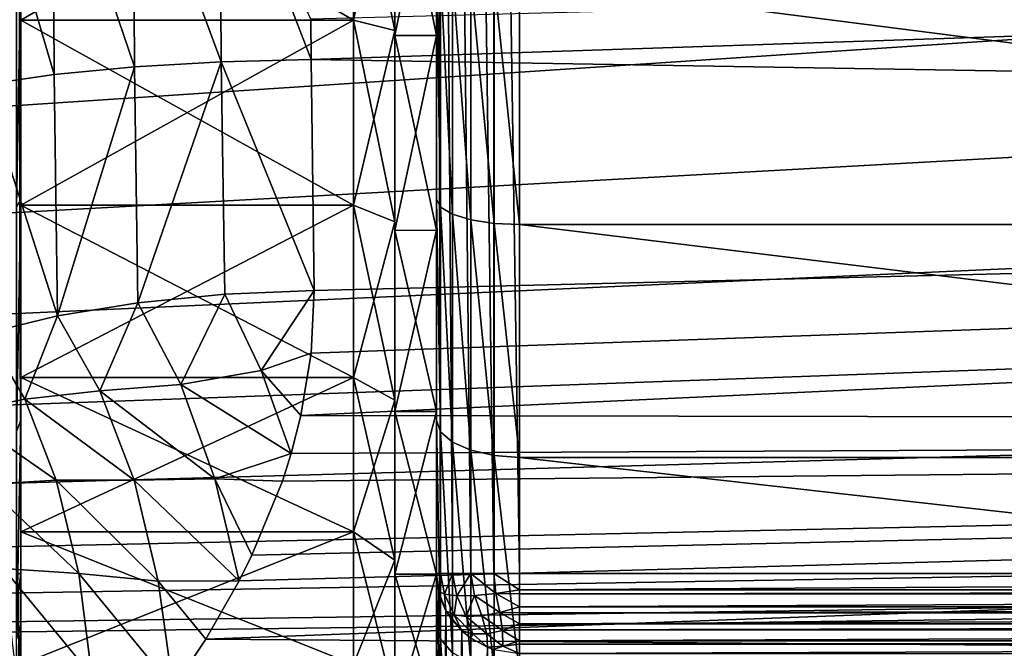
# Model space of a CAD drawing. Header units: millimetres. Extents: x -182 to 217, y -96 to 236.
# Tile 210 of 256: x -51.51 to -39.67, y -11.05 to -3.49. Entities that reach past the tile are written whole.
import ezdxf

# ---------------------------------------------------------------- set-up
doc = ezdxf.new("R2010")
doc.units = ezdxf.units.MM
doc.header["$LTSCALE"] = 52.148148
for name, color, linetype in [('130', 7, 'CONTINUOUS'), ('131', 7, 'CONTINUOUS'), ('132', 7, 'CONTINUOUS'), ('133', 7, 'CONTINUOUS'), ('144', 7, 'CONTINUOUS'), ('145', 7, 'CONTINUOUS'), ('146', 7, 'CONTINUOUS'), ('17', 7, 'CONTINUOUS'), ('2', 7, 'CONTINUOUS'), ('223', 7, 'CONTINUOUS'), ('224', 7, 'CONTINUOUS'), ('231', 7, 'CONTINUOUS'), ('238', 7, 'CONTINUOUS'), ('239', 7, 'CONTINUOUS'), ('283', 7, 'CONTINUOUS'), ('4', 7, 'CONTINUOUS'), ('43', 7, 'CONTINUOUS'), ('53', 7, 'CONTINUOUS'), ('594', 7, 'CONTINUOUS'), ('600', 7, 'CONTINUOUS'), ('606', 7, 'CONTINUOUS'), ('608', 7, 'CONTINUOUS'), ('86', 7, 'CONTINUOUS'), ('87', 7, 'CONTINUOUS')]:
    doc.layers.add(name, color=color, linetype=linetype)

msp = doc.modelspace()

# ---------------------------------------------------------------- linework, layer by layer
at = {"layer": '130', "color": 7, "linetype": 'CONTINUOUS', "true_color": 0xaaaaaa}
for points in [[(-46.5, -5.652, 17.615), (-46.5, -2.86, 18.278), (-46.451, -5.746, 17.91), (-46.5, -5.652, 17.615)], [(-46.451, -5.746, 17.91), (-46.5, -2.86, 18.278), (-46.451, -2.908, 18.583), (-46.451, -5.746, 17.91)], [(-46.451, -5.746, 17.91), (-46.451, -2.908, 18.583), (-46.309, -5.831, 18.176), (-46.451, -5.746, 17.91)], [(-46.309, -5.831, 18.176), (-46.451, -2.908, 18.583), (-46.309, -2.951, 18.859), (-46.309, -5.831, 18.176)], [(-46.309, -5.831, 18.176), (-46.309, -2.951, 18.859), (-46.087, -5.899, 18.386), (-46.309, -5.831, 18.176)], [(-46.087, -5.899, 18.386), (-46.309, -2.951, 18.859), (-46.087, -2.985, 19.077), (-46.087, -5.899, 18.386)], [(-46.087, -5.899, 18.386), (-46.087, -2.985, 19.077), (-45.808, -5.942, 18.522), (-46.087, -5.899, 18.386)], [(-45.808, -5.942, 18.522), (-46.087, -2.985, 19.077), (-45.808, -3.007, 19.217), (-45.808, -5.942, 18.522)], [(-45.808, -5.942, 18.522), (-45.808, -3.007, 19.217), (-45.5, -5.957, 18.568), (-45.808, -5.942, 18.522)], [(-45.5, -5.957, 18.568), (-45.808, -3.007, 19.217), (-45.5, -3.015, 19.266), (-45.5, -5.957, 18.568)], [(-46.5, -8.308, 16.53), (-46.5, -5.652, 17.615), (-46.451, -8.446, 16.806), (-46.5, -8.308, 16.53)], [(-46.451, -8.446, 16.806), (-46.5, -5.652, 17.615), (-46.451, -5.746, 17.91), (-46.451, -8.446, 16.806)], [(-46.451, -8.446, 16.806), (-46.451, -5.746, 17.91), (-46.309, -8.571, 17.056), (-46.451, -8.446, 16.806)], [(-46.309, -8.571, 17.056), (-46.451, -5.746, 17.91), (-46.309, -5.831, 18.176), (-46.309, -8.571, 17.056)], [(-46.309, -8.571, 17.056), (-46.309, -5.831, 18.176), (-46.087, -8.67, 17.253), (-46.309, -8.571, 17.056)], [(-46.087, -8.67, 17.253), (-46.309, -5.831, 18.176), (-46.087, -5.899, 18.386), (-46.087, -8.67, 17.253)], [(-46.087, -8.67, 17.253), (-46.087, -5.899, 18.386), (-45.808, -8.734, 17.38), (-46.087, -8.67, 17.253)], [(-45.808, -8.734, 17.38), (-46.087, -5.899, 18.386), (-45.808, -5.942, 18.522), (-45.808, -8.734, 17.38)], [(-45.808, -8.734, 17.38), (-45.808, -5.942, 18.522), (-45.5, -8.756, 17.424), (-45.808, -8.734, 17.38)], [(-45.5, -8.756, 17.424), (-45.808, -5.942, 18.522), (-45.5, -5.957, 18.568), (-45.5, -8.756, 17.424)], [(-46.5, -10.763, 15.047), (-46.5, -8.308, 16.53), (-46.451, -10.942, 15.299), (-46.5, -10.763, 15.047)], [(-46.451, -10.942, 15.299), (-46.5, -8.308, 16.53), (-46.451, -8.446, 16.806), (-46.451, -10.942, 15.299)], [(-46.451, -10.942, 15.299), (-46.451, -8.446, 16.806), (-46.309, -11.105, 15.525), (-46.451, -10.942, 15.299)], [(-46.309, -11.105, 15.525), (-46.451, -8.446, 16.806), (-46.309, -8.571, 17.056), (-46.309, -11.105, 15.525)], [(-46.309, -11.105, 15.525), (-46.309, -8.571, 17.056), (-46.087, -11.233, 15.706), (-46.309, -11.105, 15.525)], [(-46.087, -11.233, 15.706), (-46.309, -8.571, 17.056), (-46.087, -8.67, 17.253), (-46.087, -11.233, 15.706)], [(-46.087, -11.233, 15.706), (-46.087, -8.67, 17.253), (-45.808, -11.316, 15.821), (-46.087, -11.233, 15.706)], [(-45.808, -11.316, 15.821), (-46.087, -8.67, 17.253), (-45.808, -8.734, 17.38), (-45.808, -11.316, 15.821)], [(-45.808, -11.316, 15.821), (-45.808, -8.734, 17.38), (-45.5, -11.344, 15.861), (-45.808, -11.316, 15.821)], [(-45.5, -11.344, 15.861), (-45.808, -8.734, 17.38), (-45.5, -8.756, 17.424), (-45.5, -11.344, 15.861)], [(-46.5, -12.96, 13.201), (-46.5, -10.763, 15.047), (-46.451, -13.176, 13.423), (-46.5, -12.96, 13.201)], [(-46.451, -13.176, 13.423), (-46.5, -10.763, 15.047), (-46.451, -10.942, 15.299), (-46.451, -13.176, 13.423)], [(-46.451, -13.176, 13.423), (-46.451, -10.942, 15.299), (-46.309, -13.371, 13.622), (-46.451, -13.176, 13.423)], [(-46.309, -13.371, 13.622), (-46.451, -10.942, 15.299), (-46.309, -11.105, 15.525), (-46.309, -13.371, 13.622)]]:
    msp.add_3dface(points, dxfattribs=at)
at = {"layer": '131', "color": 7, "linetype": 'CONTINUOUS', "true_color": 0xaaaaaa}
for points in [[(-46.5, -10.153, -30.5), (-46.5, -17.718, -5.323), (-46.451, -18.014, -5.412), (-46.5, -10.153, -30.5)], [(-46.5, -10.153, -30.5), (-46.451, -18.014, -5.412), (-46.475, -10.365, -30.564), (-46.5, -10.153, -30.5)], [(-46.475, -10.365, -30.564), (-46.451, -18.014, -5.412), (-46.451, -10.449, -30.589), (-46.475, -10.365, -30.564)], [(-46.451, -10.449, -30.589), (-46.451, -18.014, -5.412), (-46.386, -10.598, -30.634), (-46.451, -10.449, -30.589)], [(-46.451, -18.014, -5.412), (-46.309, -18.281, -5.492), (-46.386, -10.598, -30.634), (-46.451, -18.014, -5.412)], [(-46.386, -10.598, -30.634), (-46.309, -18.281, -5.492), (-46.309, -10.716, -30.669), (-46.386, -10.598, -30.634)], [(-46.309, -10.716, -30.669), (-46.309, -18.281, -5.492), (-46.197, -10.84, -30.706), (-46.309, -10.716, -30.669)], [(-46.309, -18.281, -5.492), (-46.087, -18.493, -5.556), (-46.197, -10.84, -30.706), (-46.309, -18.281, -5.492)], [(-46.197, -10.84, -30.706), (-46.087, -18.493, -5.556), (-46.088, -10.928, -30.733), (-46.197, -10.84, -30.706)], [(-46.088, -10.928, -30.733), (-46.087, -18.493, -5.556), (-45.886, -11.037, -30.765), (-46.088, -10.928, -30.733)], [(-46.087, -18.493, -5.556), (-45.808, -18.629, -5.597), (-45.886, -11.037, -30.765), (-46.087, -18.493, -5.556)], [(-45.886, -11.037, -30.765), (-45.808, -18.629, -5.597), (-45.809, -11.064, -30.774), (-45.886, -11.037, -30.765)]]:
    msp.add_3dface(points, dxfattribs=at)
at = {"layer": '132', "color": 7, "linetype": 'CONTINUOUS', "true_color": 0xaaaaaa}
for points in [[(-46.451, -10.153, -30.809), (-46.5, -10.153, -30.5), (-46.475, -10.365, -30.564), (-46.451, -10.153, -30.809)], [(-46.451, -10.153, -30.809), (-46.475, -10.365, -30.564), (-46.404, -10.4, -30.85), (-46.451, -10.153, -30.809)], [(-46.309, -10.153, -31.088), (-46.451, -10.153, -30.809), (-46.404, -10.4, -30.85), (-46.309, -10.153, -31.088)], [(-46.256, -10.42, -31.098), (-46.309, -10.153, -31.088), (-46.404, -10.4, -30.85), (-46.256, -10.42, -31.098)], [(-46.088, -10.153, -31.309), (-46.309, -10.153, -31.088), (-46.256, -10.42, -31.098), (-46.088, -10.153, -31.309)], [(-46.044, -10.417, -31.297), (-46.088, -10.153, -31.309), (-46.256, -10.42, -31.098), (-46.044, -10.417, -31.297)], [(-45.809, -10.153, -31.451), (-46.088, -10.153, -31.309), (-45.786, -10.392, -31.428), (-45.809, -10.153, -31.451)], [(-45.786, -10.392, -31.428), (-46.088, -10.153, -31.309), (-46.044, -10.417, -31.297), (-45.786, -10.392, -31.428)], [(-45.5, -10.153, -31.5), (-45.809, -10.153, -31.451), (-45.5, -10.348, -31.481), (-45.5, -10.153, -31.5)], [(-45.5, -10.348, -31.481), (-45.809, -10.153, -31.451), (-45.786, -10.392, -31.428), (-45.5, -10.348, -31.481)], [(-46.475, -10.365, -30.564), (-46.451, -10.449, -30.589), (-46.386, -10.598, -30.634), (-46.475, -10.365, -30.564)], [(-46.475, -10.365, -30.564), (-46.386, -10.598, -30.634), (-46.404, -10.4, -30.85), (-46.475, -10.365, -30.564)], [(-46.404, -10.4, -30.85), (-46.386, -10.598, -30.634), (-46.289, -10.647, -30.865), (-46.404, -10.4, -30.85)], [(-46.256, -10.42, -31.098), (-46.404, -10.4, -30.85), (-46.289, -10.647, -30.865), (-46.256, -10.42, -31.098)], [(-46.044, -10.417, -31.297), (-46.256, -10.42, -31.098), (-46.142, -10.67, -31.067), (-46.044, -10.417, -31.297)], [(-45.954, -10.661, -31.233), (-46.044, -10.417, -31.297), (-46.142, -10.67, -31.067), (-45.954, -10.661, -31.233)], [(-45.786, -10.392, -31.428), (-46.044, -10.417, -31.297), (-45.737, -10.619, -31.352), (-45.786, -10.392, -31.428)], [(-45.737, -10.619, -31.352), (-46.044, -10.417, -31.297), (-45.954, -10.661, -31.233), (-45.737, -10.619, -31.352)], [(-45.5, -10.348, -31.481), (-45.786, -10.392, -31.428), (-45.5, -10.397, -31.47), (-45.5, -10.348, -31.481)], [(-45.5, -10.397, -31.47), (-45.786, -10.392, -31.428), (-45.5, -10.55, -31.418), (-45.5, -10.397, -31.47)], [(-45.5, -10.55, -31.418), (-45.786, -10.392, -31.428), (-45.737, -10.619, -31.352), (-45.5, -10.55, -31.418)], [(-46.142, -10.67, -31.067), (-46.256, -10.42, -31.098), (-46.289, -10.647, -30.865), (-46.142, -10.67, -31.067)], [(-46.386, -10.598, -30.634), (-46.309, -10.716, -30.669), (-46.197, -10.84, -30.706), (-46.386, -10.598, -30.634)], [(-46.386, -10.598, -30.634), (-46.197, -10.84, -30.706), (-46.289, -10.647, -30.865), (-46.386, -10.598, -30.634)], [(-46.289, -10.647, -30.865), (-46.197, -10.84, -30.706), (-46.062, -10.877, -30.899), (-46.289, -10.647, -30.865)], [(-46.142, -10.67, -31.067), (-46.289, -10.647, -30.865), (-46.062, -10.877, -30.899), (-46.142, -10.67, -31.067)], [(-45.737, -10.619, -31.352), (-45.954, -10.661, -31.233), (-45.706, -10.836, -31.201), (-45.737, -10.619, -31.352)], [(-45.5, -10.55, -31.418), (-45.737, -10.619, -31.352), (-45.5, -10.623, -31.383), (-45.5, -10.55, -31.418)], [(-45.5, -10.623, -31.383), (-45.737, -10.619, -31.352), (-45.5, -10.757, -31.297), (-45.5, -10.623, -31.383)], [(-45.5, -10.757, -31.297), (-45.737, -10.619, -31.352), (-45.706, -10.836, -31.201), (-45.5, -10.757, -31.297)], [(-45.954, -10.661, -31.233), (-46.142, -10.67, -31.067), (-45.895, -10.877, -31.066), (-45.954, -10.661, -31.233)], [(-45.895, -10.877, -31.066), (-46.142, -10.67, -31.067), (-46.062, -10.877, -30.899), (-45.895, -10.877, -31.066)], [(-45.706, -10.836, -31.201), (-45.954, -10.661, -31.233), (-45.895, -10.877, -31.066), (-45.706, -10.836, -31.201)], [(-45.5, -10.757, -31.297), (-45.706, -10.836, -31.201), (-45.5, -10.83, -31.237), (-45.5, -10.757, -31.297)], [(-46.197, -10.84, -30.706), (-46.088, -10.928, -30.733), (-46.062, -10.877, -30.899), (-46.197, -10.84, -30.706)], [(-46.088, -10.928, -30.733), (-45.886, -11.037, -30.765), (-46.062, -10.877, -30.899), (-46.088, -10.928, -30.733)], [(-45.886, -11.037, -30.765), (-45.895, -10.877, -31.066), (-46.062, -10.877, -30.899), (-45.886, -11.037, -30.765)], [(-45.706, -10.836, -31.201), (-45.895, -10.877, -31.066), (-45.702, -11.026, -30.944), (-45.706, -10.836, -31.201)], [(-45.895, -10.877, -31.066), (-45.886, -11.037, -30.765), (-45.702, -11.026, -30.944), (-45.895, -10.877, -31.066)], [(-45.5, -10.83, -31.237), (-45.706, -10.836, -31.201), (-45.5, -10.96, -31.091), (-45.5, -10.83, -31.237)], [(-45.5, -10.96, -31.091), (-45.706, -10.836, -31.201), (-45.702, -11.026, -30.944), (-45.5, -10.96, -31.091)], [(-45.5, -10.96, -31.091), (-45.702, -11.026, -30.944), (-45.5, -11.002, -31.029), (-45.5, -10.96, -31.091)], [(-45.702, -11.026, -30.944), (-45.5, -11.111, -30.788), (-45.5, -11.002, -31.029), (-45.702, -11.026, -30.944)], [(-45.886, -11.037, -30.765), (-45.809, -11.064, -30.774), (-45.702, -11.026, -30.944), (-45.886, -11.037, -30.765)], [(-45.809, -11.064, -30.774), (-45.5, -11.111, -30.788), (-45.702, -11.026, -30.944), (-45.809, -11.064, -30.774)]]:
    msp.add_3dface(points, dxfattribs=at)
at = {"layer": '133', "color": 7, "linetype": 'CONTINUOUS', "true_color": 0xaaaaaa}
for points in [[(-13, -10.153, -31.5), (-45.5, -10.153, -31.5), (-45.5, -10.348, -31.481), (-13, -10.153, -31.5)], [(-13, -10.153, -31.5), (-45.5, -10.348, -31.481), (-13, -10.348, -31.481), (-13, -10.153, -31.5)], [(-45.5, -10.348, -31.481), (-45.5, -10.397, -31.47), (-13, -10.348, -31.481), (-45.5, -10.348, -31.481)], [(-13, -10.348, -31.481), (-45.5, -10.397, -31.47), (-13, -10.397, -31.47), (-13, -10.348, -31.481)], [(-45.5, -10.397, -31.47), (-45.5, -10.55, -31.418), (-13, -10.397, -31.47), (-45.5, -10.397, -31.47)], [(-13, -10.397, -31.47), (-45.5, -10.55, -31.418), (-13, -10.55, -31.418), (-13, -10.397, -31.47)], [(-45.5, -10.55, -31.418), (-45.5, -10.623, -31.383), (-13, -10.55, -31.418), (-45.5, -10.55, -31.418)], [(-13, -10.55, -31.418), (-45.5, -10.623, -31.383), (-13, -10.624, -31.382), (-13, -10.55, -31.418)], [(-45.5, -10.623, -31.383), (-45.5, -10.757, -31.297), (-13, -10.624, -31.382), (-45.5, -10.623, -31.383)], [(-13, -10.624, -31.382), (-45.5, -10.757, -31.297), (-13, -10.757, -31.297), (-13, -10.624, -31.382)], [(-45.5, -10.757, -31.297), (-45.5, -10.83, -31.237), (-13, -10.757, -31.297), (-45.5, -10.757, -31.297)], [(-13, -10.757, -31.297), (-45.5, -10.83, -31.237), (-13, -10.83, -31.236), (-13, -10.757, -31.297)], [(-45.5, -10.83, -31.237), (-45.5, -10.96, -31.091), (-13, -10.83, -31.236), (-45.5, -10.83, -31.237)], [(-13, -10.83, -31.236), (-45.5, -10.96, -31.091), (-13, -10.96, -31.091), (-13, -10.83, -31.236)], [(-45.5, -10.96, -31.091), (-45.5, -11.002, -31.029), (-13, -10.96, -31.091), (-45.5, -10.96, -31.091)], [(-13, -10.96, -31.091), (-45.5, -11.002, -31.029), (-13, -11.002, -31.029), (-13, -10.96, -31.091)], [(-45.5, -11.002, -31.029), (-45.5, -11.111, -30.788), (-13, -11.002, -31.029), (-45.5, -11.002, -31.029)], [(-13, -11.002, -31.029), (-45.5, -11.111, -30.788), (-13, -11.111, -30.788), (-13, -11.002, -31.029)]]:
    msp.add_3dface(points, dxfattribs=at)
at = {"layer": '144', "color": 7, "linetype": 'CONTINUOUS', "true_color": 0xaaaaaa}
for points in [[(-51.5, -2.86, 18.278), (-51.5, -5.652, 17.615), (-51.549, -5.746, 17.909), (-51.5, -2.86, 18.278)], [(-51.5, -2.86, 18.278), (-51.549, -5.746, 17.909), (-51.549, -2.908, 18.582), (-51.5, -2.86, 18.278)], [(-51.5, -5.652, 17.615), (-51.5, -8.308, 16.53), (-51.549, -8.445, 16.805), (-51.5, -5.652, 17.615)], [(-51.5, -5.652, 17.615), (-51.549, -8.445, 16.805), (-51.549, -5.746, 17.909), (-51.5, -5.652, 17.615)], [(-51.5, -8.308, 16.53), (-51.5, -10.763, 15.047), (-51.549, -10.942, 15.298), (-51.5, -8.308, 16.53)], [(-51.5, -8.308, 16.53), (-51.549, -10.942, 15.298), (-51.549, -8.445, 16.805), (-51.5, -8.308, 16.53)], [(-51.5, -10.763, 15.047), (-51.5, -12.96, 13.201), (-51.549, -13.175, 13.422), (-51.5, -10.763, 15.047)], [(-51.5, -10.763, 15.047), (-51.549, -13.175, 13.422), (-51.549, -10.942, 15.298), (-51.5, -10.763, 15.047)]]:
    msp.add_3dface(points, dxfattribs=at)
at = {"layer": '145', "color": 7, "linetype": 'CONTINUOUS', "true_color": 0xaaaaaa}
for points in [[(-51.5, -17.718, -5.323), (-51.5, -10.153, -30.5), (-51.525, -10.365, -30.564), (-51.5, -17.718, -5.323)], [(-51.549, -18.013, -5.412), (-51.5, -17.718, -5.323), (-51.525, -10.365, -30.564), (-51.549, -18.013, -5.412)]]:
    msp.add_3dface(points, dxfattribs=at)
at = {"layer": '146', "color": 7, "linetype": 'CONTINUOUS', "true_color": 0xaaaaaa}
msp.add_3dface([(-51.5, -10.153, -30.5), (-51.549, -10.153, -30.809), (-51.525, -10.365, -30.564), (-51.5, -10.153, -30.5)], dxfattribs=at)
at = {"layer": '17', "color": 7, "linetype": 'CONTINUOUS', "true_color": 0xaaaaaa}
for points in [[(-51.114, -1.169, 23.881), (-51.966, -1.203, 24.553), (-51.097, -4.153, 23.547), (-51.114, -1.169, 23.881)], [(-50.149, -1.143, 23.383), (-51.114, -1.169, 23.881), (-50.132, -4.059, 23.056), (-50.149, -1.143, 23.383)], [(-50.132, -4.059, 23.056), (-51.114, -1.169, 23.881), (-51.097, -4.153, 23.547), (-50.132, -4.059, 23.056)], [(-49.106, -1.126, 23.076), (-50.149, -1.143, 23.383), (-49.089, -3.999, 22.755), (-49.106, -1.126, 23.076)], [(-49.089, -3.999, 22.755), (-50.149, -1.143, 23.383), (-50.132, -4.059, 23.056), (-49.089, -3.999, 22.755)], [(-48.007, -3.973, 22.654), (-48.012, -3.488, 22.734), (-49.106, -1.126, 23.076), (-48.007, -3.973, 22.654)], [(-48.007, -3.973, 22.654), (-49.106, -1.126, 23.076), (-49.089, -3.999, 22.755), (-48.007, -3.973, 22.654)], [(-51.097, -4.153, 23.547), (-51.966, -1.203, 24.553), (-51.95, -4.276, 24.209), (-51.097, -4.153, 23.547)], [(-49.089, -3.999, 22.755), (-50.132, -4.059, 23.056), (-50.092, -6.895, 22.371), (-49.089, -3.999, 22.755)], [(-49.047, -6.792, 22.081), (-49.089, -3.999, 22.755), (-50.092, -6.895, 22.371), (-49.047, -6.792, 22.081)], [(-47.971, -6.749, 21.987), (-48.007, -3.973, 22.654), (-49.089, -3.999, 22.755), (-47.971, -6.749, 21.987)], [(-47.971, -6.749, 21.987), (-49.089, -3.999, 22.755), (-49.047, -6.792, 22.081), (-47.971, -6.749, 21.987)], [(-50.132, -4.059, 23.056), (-51.097, -4.153, 23.547), (-51.059, -7.054, 22.845), (-50.132, -4.059, 23.056)], [(-50.092, -6.895, 22.371), (-50.132, -4.059, 23.056), (-51.059, -7.054, 22.845), (-50.092, -6.895, 22.371)], [(-51.097, -4.153, 23.547), (-51.95, -4.276, 24.209), (-51.059, -7.054, 22.845), (-51.097, -4.153, 23.547)], [(-51.059, -7.054, 22.845), (-51.95, -4.276, 24.209), (-51.914, -7.262, 23.487), (-51.059, -7.054, 22.845)]]:
    msp.add_3dface(points, dxfattribs=at)
at = {"layer": '2', "color": 7, "linetype": 'CONTINUOUS', "true_color": 0xaaaaaa}
for points in [[(-48.007, -3.973, 22.654), (20, -1.712, 22.936), (-48.012, -3.488, 22.734), (-48.007, -3.973, 22.654)], [(20, -5.098, 22.428), (20, -1.712, 22.936), (-48.007, -3.973, 22.654), (20, -5.098, 22.428)], [(-47.971, -6.749, 21.987), (20, -5.098, 22.428), (-48.007, -3.973, 22.654), (-47.971, -6.749, 21.987)], [(20, -8.371, 21.422), (20, -5.098, 22.428), (-48.13, -8.253, 21.468), (20, -8.371, 21.422)], [(-48.13, -8.253, 21.468), (20, -5.098, 22.428), (-48.006, -7.502, 21.742), (-48.13, -8.253, 21.468)], [(-48.006, -7.502, 21.742), (20, -5.098, 22.428), (-47.971, -6.749, 21.987), (-48.006, -7.502, 21.742)], [(-48.247, -8.707, 21.288), (20, -8.371, 21.422), (-48.13, -8.253, 21.468), (-48.247, -8.707, 21.288)], [(20, -11.459, 19.942), (20, -8.371, 21.422), (-49.273, -10.939, 20.232), (20, -11.459, 19.942)], [(-49.273, -10.939, 20.232), (20, -8.371, 21.422), (-48.873, -10.239, 20.595), (-49.273, -10.939, 20.232)], [(-48.873, -10.239, 20.595), (20, -8.371, 21.422), (-48.719, -9.929, 20.746), (-48.873, -10.239, 20.595)], [(-48.719, -9.929, 20.746), (20, -8.371, 21.422), (-48.354, -9.04, 21.149), (-48.719, -9.929, 20.746)], [(-48.354, -9.04, 21.149), (20, -8.371, 21.422), (-48.247, -8.707, 21.288), (-48.354, -9.04, 21.149)], [(-49.667, -11.53, 19.901), (20, -11.459, 19.942), (-49.273, -10.939, 20.232), (-49.667, -11.53, 19.901)]]:
    msp.add_3dface(points, dxfattribs=at)
at = {"layer": '223', "color": 7, "linetype": 'CONTINUOUS', "true_color": 0xaaaaaa}
for points in [[(-47, -1.239, 14.949), (-47, -3.682, 14.541), (-47, 1.239, 14.949), (-47, -1.239, 14.949)], [(-47, 1.239, 14.949), (-47, -3.682, 14.541), (-47, -1.218, 14.7), (-47, 1.239, 14.949)], [(-47, -1.218, 14.7), (-47, -3.682, 14.541), (-47, -3.621, 14.299), (-47, -1.218, 14.7)], [(-47, -3.682, -14.541), (-47, -1.239, -14.949), (-47, -1.218, -14.7), (-47, -3.682, -14.541)], [(-47, -3.621, -14.299), (-47, -3.682, -14.541), (-47, -1.218, -14.7), (-47, -3.621, -14.299)], [(-47, -3.682, 14.541), (-47, -6.026, 13.737), (-47, -3.621, 14.299), (-47, -3.682, 14.541)], [(-47, -3.621, 14.299), (-47, -6.026, 13.737), (-47, -5.925, 13.508), (-47, -3.621, 14.299)], [(-47, -6.026, -13.737), (-47, -3.682, -14.541), (-47, -3.621, -14.299), (-47, -6.026, -13.737)], [(-47, -5.925, -13.508), (-47, -6.026, -13.737), (-47, -3.621, -14.299), (-47, -5.925, -13.508)], [(-47, -6.026, 13.737), (-47, -8.204, 12.558), (-47, -5.925, 13.508), (-47, -6.026, 13.737)], [(-47, -5.925, 13.508), (-47, -8.204, 12.558), (-47, -8.068, 12.348), (-47, -5.925, 13.508)], [(-47, -8.204, -12.558), (-47, -6.026, -13.737), (-47, -5.925, -13.508), (-47, -8.204, -12.558)], [(-47, -8.068, -12.348), (-47, -8.204, -12.558), (-47, -5.925, -13.508), (-47, -8.068, -12.348)], [(-47, -8.204, 12.558), (-47, -10.159, 11.036), (-47, -8.068, 12.348), (-47, -8.204, 12.558)], [(-47, -8.068, 12.348), (-47, -10.159, 11.036), (-47, -9.99, 10.852), (-47, -8.068, 12.348)], [(-47, -10.159, -11.036), (-47, -8.204, -12.558), (-47, -8.068, -12.348), (-47, -10.159, -11.036)], [(-47, -9.99, -10.852), (-47, -10.159, -11.036), (-47, -8.068, -12.348), (-47, -9.99, -10.852)], [(-47, -10.159, 11.036), (-47, -11.837, 9.213), (-47, -9.99, 10.852), (-47, -10.159, 11.036)], [(-47, -9.99, 10.852), (-47, -11.837, 9.213), (-47, -11.64, 9.06), (-47, -9.99, 10.852)], [(-47, -11.837, -9.213), (-47, -10.159, -11.036), (-47, -9.99, -10.852), (-47, -11.837, -9.213)], [(-47, -11.64, -9.06), (-47, -11.837, -9.213), (-47, -9.99, -10.852), (-47, -11.64, -9.06)]]:
    msp.add_3dface(points, dxfattribs=at)
at = {"layer": '224', "color": 7, "linetype": 'CONTINUOUS', "true_color": 0xaaaaaa}
for points in [[(-46.5, -3.682, -14.541), (-46.5, -1.239, -14.949), (-47, -3.682, -14.541), (-46.5, -3.682, -14.541)], [(-46.5, -1.239, -14.949), (-47, -1.239, -14.949), (-47, -3.682, -14.541), (-46.5, -1.239, -14.949)], [(-46.5, -6.025, -13.737), (-46.5, -3.682, -14.541), (-47, -6.026, -13.737), (-46.5, -6.025, -13.737)], [(-46.5, -3.682, -14.541), (-47, -3.682, -14.541), (-47, -6.026, -13.737), (-46.5, -3.682, -14.541)], [(-46.5, -8.204, -12.557), (-46.5, -6.025, -13.737), (-47, -8.204, -12.558), (-46.5, -8.204, -12.557)], [(-46.5, -6.025, -13.737), (-47, -6.026, -13.737), (-47, -8.204, -12.558), (-46.5, -6.025, -13.737)], [(-46.5, -10.159, -11.036), (-46.5, -8.204, -12.557), (-47, -10.159, -11.036), (-46.5, -10.159, -11.036)], [(-46.5, -8.204, -12.557), (-47, -8.204, -12.558), (-47, -10.159, -11.036), (-46.5, -8.204, -12.557)], [(-46.5, -11.837, -9.213), (-46.5, -10.159, -11.036), (-47, -11.837, -9.213), (-46.5, -11.837, -9.213)], [(-46.5, -10.159, -11.036), (-47, -10.159, -11.036), (-47, -11.837, -9.213), (-46.5, -10.159, -11.036)]]:
    msp.add_3dface(points, dxfattribs=at)
at = {"layer": '231', "color": 7, "linetype": 'CONTINUOUS', "true_color": 0xaaaaaa}
for points in [[(-46.5, -1.239, 14.949), (-46.5, -3.682, 14.541), (-47, -1.239, 14.949), (-46.5, -1.239, 14.949)], [(-46.5, -3.682, 14.541), (-47, -3.682, 14.541), (-47, -1.239, 14.949), (-46.5, -3.682, 14.541)], [(-46.5, -3.682, 14.541), (-46.5, -6.025, 13.737), (-47, -3.682, 14.541), (-46.5, -3.682, 14.541)], [(-46.5, -6.025, 13.737), (-47, -6.026, 13.737), (-47, -3.682, 14.541), (-46.5, -6.025, 13.737)], [(-46.5, -6.025, 13.737), (-46.5, -8.204, 12.557), (-47, -6.026, 13.737), (-46.5, -6.025, 13.737)], [(-46.5, -8.204, 12.557), (-47, -8.204, 12.558), (-47, -6.026, 13.737), (-46.5, -8.204, 12.557)], [(-46.5, -8.204, 12.557), (-46.5, -10.159, 11.036), (-47, -8.204, 12.558), (-46.5, -8.204, 12.557)], [(-46.5, -10.159, 11.036), (-47, -10.159, 11.036), (-47, -8.204, 12.558), (-46.5, -10.159, 11.036)], [(-46.5, -10.159, 11.036), (-46.5, -11.837, 9.213), (-47, -10.159, 11.036), (-46.5, -10.159, 11.036)], [(-46.5, -11.837, 9.213), (-47, -11.837, 9.213), (-47, -10.159, 11.036), (-46.5, -11.837, 9.213)]]:
    msp.add_3dface(points, dxfattribs=at)
at = {"layer": '238', "color": 7, "linetype": 'CONTINUOUS', "true_color": 0xaaaaaa}
for points in [[(-47.5, -3.498, -13.814), (-47, -1.218, -14.7), (-47.5, -1.177, -14.201), (-47.5, -3.498, -13.814)], [(-47, -3.621, -14.299), (-47, -1.218, -14.7), (-47.5, -3.498, -13.814), (-47, -3.621, -14.299)], [(-47.5, -5.724, -13.05), (-47, -3.621, -14.299), (-47.5, -3.498, -13.814), (-47.5, -5.724, -13.05)], [(-47, -5.925, -13.508), (-47, -3.621, -14.299), (-47.5, -5.724, -13.05), (-47, -5.925, -13.508)], [(-47.5, -7.794, -11.93), (-47, -5.925, -13.508), (-47.5, -5.724, -13.05), (-47.5, -7.794, -11.93)], [(-47, -8.068, -12.348), (-47, -5.925, -13.508), (-47.5, -7.794, -11.93), (-47, -8.068, -12.348)], [(-47.5, -9.651, -10.484), (-47, -8.068, -12.348), (-47.5, -7.794, -11.93), (-47.5, -9.651, -10.484)], [(-47, -9.99, -10.852), (-47, -8.068, -12.348), (-47.5, -9.651, -10.484), (-47, -9.99, -10.852)], [(-47.5, -11.245, -8.752), (-47, -9.99, -10.852), (-47.5, -9.651, -10.484), (-47.5, -11.245, -8.752)], [(-47, -11.64, -9.06), (-47, -9.99, -10.852), (-47.5, -11.245, -8.752), (-47, -11.64, -9.06)]]:
    msp.add_3dface(points, dxfattribs=at)
at = {"layer": '239', "color": 7, "linetype": 'CONTINUOUS', "true_color": 0xaaaaaa}
for points in [[(-47, -1.218, 14.7), (-47, -3.621, 14.299), (-47.5, -1.177, 14.201), (-47, -1.218, 14.7)], [(-47.5, -1.177, 14.201), (-47, -3.621, 14.299), (-47.5, -3.498, 13.814), (-47.5, -1.177, 14.201)], [(-47, -3.621, 14.299), (-47, -5.925, 13.508), (-47.5, -3.498, 13.814), (-47, -3.621, 14.299)], [(-47.5, -3.498, 13.814), (-47, -5.925, 13.508), (-47.5, -5.724, 13.05), (-47.5, -3.498, 13.814)], [(-47, -5.925, 13.508), (-47, -8.068, 12.348), (-47.5, -5.724, 13.05), (-47, -5.925, 13.508)], [(-47.5, -5.724, 13.05), (-47, -8.068, 12.348), (-47.5, -7.794, 11.93), (-47.5, -5.724, 13.05)], [(-47, -8.068, 12.348), (-47, -9.99, 10.852), (-47.5, -7.794, 11.93), (-47, -8.068, 12.348)], [(-47.5, -7.794, 11.93), (-47, -9.99, 10.852), (-47.5, -9.651, 10.484), (-47.5, -7.794, 11.93)], [(-47, -9.99, 10.852), (-47, -11.64, 9.06), (-47.5, -9.651, 10.484), (-47, -9.99, 10.852)], [(-47.5, -9.651, 10.484), (-47, -11.64, 9.06), (-47.5, -11.245, 8.752), (-47.5, -9.651, 10.484)]]:
    msp.add_3dface(points, dxfattribs=at)
at = {"layer": '283', "color": 7, "linetype": 'CONTINUOUS', "true_color": 0xaaaaaa}
for points in [[(-49.047, -6.792, 22.081), (-50.092, -6.895, 22.371), (-49.574, -7.879, 21.826), (-49.047, -6.792, 22.081)], [(-49.047, -6.792, 22.081), (-49.574, -7.879, 21.826), (-48.608, -7.71, 21.7), (-49.047, -6.792, 22.081)], [(-47.971, -6.749, 21.987), (-49.047, -6.792, 22.081), (-48.608, -7.71, 21.7), (-47.971, -6.749, 21.987)], [(-48.006, -7.502, 21.742), (-47.971, -6.749, 21.987), (-48.608, -7.71, 21.7), (-48.006, -7.502, 21.742)], [(-50.092, -6.895, 22.371), (-51.059, -7.054, 22.845), (-50.547, -7.955, 22.186), (-50.092, -6.895, 22.371)], [(-50.092, -6.895, 22.371), (-50.547, -7.955, 22.186), (-49.574, -7.879, 21.826), (-50.092, -6.895, 22.371)], [(-51.059, -7.054, 22.845), (-51.914, -7.262, 23.487), (-51.452, -8.057, 22.734), (-51.059, -7.054, 22.845)], [(-51.059, -7.054, 22.845), (-51.452, -8.057, 22.734), (-50.547, -7.955, 22.186), (-51.059, -7.054, 22.845)], [(-51.914, -7.262, 23.487), (-52.245, -8.214, 23.439), (-51.452, -8.057, 22.734), (-51.914, -7.262, 23.487)], [(-48.13, -8.253, 21.468), (-48.006, -7.502, 21.742), (-48.608, -7.71, 21.7), (-48.13, -8.253, 21.468)], [(-49.574, -7.879, 21.826), (-48.247, -8.707, 21.288), (-48.608, -7.71, 21.7), (-49.574, -7.879, 21.826)], [(-48.247, -8.707, 21.288), (-48.13, -8.253, 21.468), (-48.608, -7.71, 21.7), (-48.247, -8.707, 21.288)], [(-49.574, -7.879, 21.826), (-50.547, -7.955, 22.186), (-49.166, -9.012, 21.221), (-49.574, -7.879, 21.826)], [(-48.247, -8.707, 21.288), (-49.574, -7.879, 21.826), (-49.166, -9.012, 21.221), (-48.247, -8.707, 21.288)], [(-50.547, -7.955, 22.186), (-51.452, -8.057, 22.734), (-50.136, -9.031, 21.451), (-50.547, -7.955, 22.186)], [(-50.547, -7.955, 22.186), (-50.136, -9.031, 21.451), (-49.166, -9.012, 21.221), (-50.547, -7.955, 22.186)], [(-51.452, -8.057, 22.734), (-52.245, -8.214, 23.439), (-51.074, -9.031, 21.89), (-51.452, -8.057, 22.734)], [(-51.452, -8.057, 22.734), (-51.074, -9.031, 21.89), (-50.136, -9.031, 21.451), (-51.452, -8.057, 22.734)], [(-52.245, -8.214, 23.439), (-51.933, -9.083, 22.502), (-51.074, -9.031, 21.89), (-52.245, -8.214, 23.439)], [(-48.354, -9.04, 21.149), (-48.247, -8.707, 21.288), (-49.166, -9.012, 21.221), (-48.354, -9.04, 21.149)], [(-51.074, -9.031, 21.89), (-51.933, -9.083, 22.502), (-50.803, -10.151, 20.995), (-51.074, -9.031, 21.89)], [(-51.933, -9.083, 22.502), (-51.708, -10.093, 21.504), (-50.803, -10.151, 20.995), (-51.933, -9.083, 22.502)], [(-51.074, -9.031, 21.89), (-50.803, -10.151, 20.995), (-49.849, -10.243, 20.675), (-51.074, -9.031, 21.89)], [(-50.136, -9.031, 21.451), (-51.074, -9.031, 21.89), (-49.849, -10.243, 20.675), (-50.136, -9.031, 21.451)], [(-50.136, -9.031, 21.451), (-48.873, -10.239, 20.595), (-49.166, -9.012, 21.221), (-50.136, -9.031, 21.451)], [(-48.873, -10.239, 20.595), (-50.136, -9.031, 21.451), (-49.849, -10.243, 20.675), (-48.873, -10.239, 20.595)], [(-48.873, -10.239, 20.595), (-48.719, -9.929, 20.746), (-49.166, -9.012, 21.221), (-48.873, -10.239, 20.595)], [(-48.719, -9.929, 20.746), (-48.354, -9.04, 21.149), (-49.166, -9.012, 21.221), (-48.719, -9.929, 20.746)], [(-51.708, -10.093, 21.504), (-51.574, -11.217, 20.48), (-50.644, -11.382, 20.082), (-51.708, -10.093, 21.504)], [(-50.803, -10.151, 20.995), (-51.708, -10.093, 21.504), (-50.644, -11.382, 20.082), (-50.803, -10.151, 20.995)], [(-49.667, -11.53, 19.901), (-50.803, -10.151, 20.995), (-50.644, -11.382, 20.082), (-49.667, -11.53, 19.901)], [(-50.803, -10.151, 20.995), (-49.667, -11.53, 19.901), (-49.849, -10.243, 20.675), (-50.803, -10.151, 20.995)], [(-49.273, -10.939, 20.232), (-48.873, -10.239, 20.595), (-49.849, -10.243, 20.675), (-49.273, -10.939, 20.232)], [(-49.667, -11.53, 19.901), (-49.273, -10.939, 20.232), (-49.849, -10.243, 20.675), (-49.667, -11.53, 19.901)]]:
    msp.add_3dface(points, dxfattribs=at)
at = {"layer": '4', "color": 7, "linetype": 'CONTINUOUS', "true_color": 0xaaaaaa}
for points in [[(-170, -12.384, -35), (-148.231, -10.033, -35), (-10.188, 0, -35), (-170, -12.384, -35)], [(-170, -12.384, -35), (-10.188, 0, -35), (-10.033, -1.769, -35), (-170, -12.384, -35)], [(-148.231, -10.033, -35), (-146.516, -9.573, -35), (-10.188, 0, -35), (-148.231, -10.033, -35)], [(-146.516, -9.573, -35), (-144.906, -8.823, -35), (-10.188, 0, -35), (-146.516, -9.573, -35)], [(-144.906, -8.823, -35), (-143.452, -7.804, -35), (-10.188, 0, -35), (-144.906, -8.823, -35)], [(-143.452, -7.804, -35), (-142.196, -6.548, -35), (-10.188, 0, -35), (-143.452, -7.804, -35)], [(-142.196, -6.548, -35), (-141.177, -5.094, -35), (-10.188, 0, -35), (-142.196, -6.548, -35)], [(-141.177, -5.094, -35), (-140.427, -3.484, -35), (-10.188, 0, -35), (-141.177, -5.094, -35)], [(-9.573, -3.484, -35), (-170, -12.384, -35), (-10.033, -1.769, -35), (-9.573, -3.484, -35)], [(-8.823, -5.094, -35), (-170, -12.384, -35), (-9.573, -3.484, -35), (-8.823, -5.094, -35)], [(-7.804, -6.548, -35), (-170, -12.384, -35), (-8.823, -5.094, -35), (-7.804, -6.548, -35)], [(-6.548, -7.804, -35), (-170, -12.384, -35), (-7.804, -6.548, -35), (-6.548, -7.804, -35)], [(-5.094, -8.823, -35), (-170, -12.384, -35), (-6.548, -7.804, -35), (-5.094, -8.823, -35)], [(-3.484, -9.573, -35), (-170, -12.384, -35), (-5.094, -8.823, -35), (-3.484, -9.573, -35)], [(-1.769, -10.033, -35), (-170, -12.384, -35), (-3.484, -9.573, -35), (-1.769, -10.033, -35)], [(0, -10.188, -35), (-170, -12.384, -35), (-1.769, -10.033, -35), (0, -10.188, -35)], [(20, -12.384, -35), (-170, -12.384, -35), (0, -10.188, -35), (20, -12.384, -35)]]:
    msp.add_3dface(points, dxfattribs=at)
at = {"layer": '43', "color": 7, "linetype": 'CONTINUOUS', "true_color": 0xaaaaaa}
for points in [[(-51.5, 8.308, 16.53), (-51.5, 10.763, 15.047), (-51.5, -8.308, 16.53), (-51.5, 8.308, 16.53)], [(-51.5, -8.308, 16.53), (-51.5, 10.763, 15.047), (-51.5, -10.763, 15.047), (-51.5, -8.308, 16.53)], [(-51.5, -10.763, 15.047), (-51.5, 10.763, 15.047), (-51.5, 1.177, 14.201), (-51.5, -10.763, 15.047)], [(-51.5, 10.153, -30.5), (-51.5, -10.153, -30.5), (-51.5, -17.718, -5.323), (-51.5, 10.153, -30.5)], [(-51.5, 10.153, -30.5), (-51.5, -17.718, -5.323), (-51.5, -7.794, -11.93), (-51.5, 10.153, -30.5)], [(-51.5, -1.177, -14.201), (-51.5, 10.153, -30.5), (-51.5, -3.498, -13.814), (-51.5, -1.177, -14.201)], [(-51.5, -3.498, -13.814), (-51.5, 10.153, -30.5), (-51.5, -5.724, -13.05), (-51.5, -3.498, -13.814)], [(-51.5, -5.724, -13.05), (-51.5, 10.153, -30.5), (-51.5, -7.794, -11.93), (-51.5, -5.724, -13.05)], [(-51.5, 5.652, 17.615), (-51.5, 8.308, 16.53), (-51.5, -5.652, 17.615), (-51.5, 5.652, 17.615)], [(-51.5, -5.652, 17.615), (-51.5, 8.308, 16.53), (-51.5, -8.308, 16.53), (-51.5, -5.652, 17.615)], [(-51.5, -2.86, 18.278), (-51.5, 5.652, 17.615), (-51.5, -5.652, 17.615), (-51.5, -2.86, 18.278)], [(-51.5, -1.177, 14.201), (-51.5, -10.763, 15.047), (-51.5, 1.177, 14.201), (-51.5, -1.177, 14.201)], [(-51.5, -3.498, 13.814), (-51.5, -10.763, 15.047), (-51.5, -1.177, 14.201), (-51.5, -3.498, 13.814)], [(-51.5, -12.96, 13.201), (-51.5, -10.763, 15.047), (-51.5, -3.498, 13.814), (-51.5, -12.96, 13.201)], [(-51.5, -5.724, 13.05), (-51.5, -12.96, 13.201), (-51.5, -3.498, 13.814), (-51.5, -5.724, 13.05)], [(-51.5, -7.794, 11.93), (-51.5, -12.96, 13.201), (-51.5, -5.724, 13.05), (-51.5, -7.794, 11.93)], [(-51.5, -14.846, 11.039), (-51.5, -12.96, 13.201), (-51.5, -7.794, 11.93), (-51.5, -14.846, 11.039)], [(-51.5, -9.651, 10.484), (-51.5, -14.846, 11.039), (-51.5, -7.794, 11.93), (-51.5, -9.651, 10.484)], [(-51.5, -7.794, -11.93), (-51.5, -17.718, -5.323), (-51.5, -9.651, -10.484), (-51.5, -7.794, -11.93)], [(-51.5, -11.245, 8.752), (-51.5, -14.846, 11.039), (-51.5, -9.651, 10.484), (-51.5, -11.245, 8.752)], [(-51.5, -9.651, -10.484), (-51.5, -17.718, -5.323), (-51.5, -11.245, -8.752), (-51.5, -9.651, -10.484)]]:
    msp.add_3dface(points, dxfattribs=at)
at = {"layer": '53', "color": 7, "linetype": 'CONTINUOUS', "true_color": 0xaaaaaa}
for points in [[(-46.5, 17.718, -5.323), (-46.5, -10.153, -30.5), (-46.5, 10.153, -30.5), (-46.5, 17.718, -5.323)], [(-46.5, -10.153, -30.5), (-46.5, 17.718, -5.323), (-46.5, 8.204, -12.557), (-46.5, -10.153, -30.5)], [(-46.5, 8.308, 16.53), (-46.5, -10.763, 15.047), (-46.5, 10.763, 15.047), (-46.5, 8.308, 16.53)], [(-46.5, 10.763, 15.047), (-46.5, -10.763, 15.047), (-46.5, -1.239, 14.949), (-46.5, 10.763, 15.047)], [(-46.5, -8.308, 16.53), (-46.5, -10.763, 15.047), (-46.5, 8.308, 16.53), (-46.5, -8.308, 16.53)], [(-46.5, 5.652, 17.615), (-46.5, -8.308, 16.53), (-46.5, 8.308, 16.53), (-46.5, 5.652, 17.615)], [(-46.5, 6.025, -13.737), (-46.5, -10.153, -30.5), (-46.5, 8.204, -12.557), (-46.5, 6.025, -13.737)], [(-46.5, 3.682, -14.541), (-46.5, -10.153, -30.5), (-46.5, 6.025, -13.737), (-46.5, 3.682, -14.541)], [(-46.5, -5.652, 17.615), (-46.5, -8.308, 16.53), (-46.5, 5.652, 17.615), (-46.5, -5.652, 17.615)], [(-46.5, 2.86, 18.278), (-46.5, -5.652, 17.615), (-46.5, 5.652, 17.615), (-46.5, 2.86, 18.278)], [(-46.5, 1.239, -14.949), (-46.5, -10.153, -30.5), (-46.5, 3.682, -14.541), (-46.5, 1.239, -14.949)], [(-46.5, -2.86, 18.278), (-46.5, -5.652, 17.615), (-46.5, 2.86, 18.278), (-46.5, -2.86, 18.278)], [(-46.5, -1.239, -14.949), (-46.5, -10.153, -30.5), (-46.5, 1.239, -14.949), (-46.5, -1.239, -14.949)], [(-46.5, -3.682, -14.541), (-46.5, -10.153, -30.5), (-46.5, -1.239, -14.949), (-46.5, -3.682, -14.541)], [(-46.5, -10.763, 15.047), (-46.5, -12.96, 13.201), (-46.5, -1.239, 14.949), (-46.5, -10.763, 15.047)], [(-46.5, -1.239, 14.949), (-46.5, -12.96, 13.201), (-46.5, -3.682, 14.541), (-46.5, -1.239, 14.949)], [(-46.5, -6.025, -13.737), (-46.5, -10.153, -30.5), (-46.5, -3.682, -14.541), (-46.5, -6.025, -13.737)], [(-46.5, -3.682, 14.541), (-46.5, -12.96, 13.201), (-46.5, -6.025, 13.737), (-46.5, -3.682, 14.541)], [(-46.5, -8.204, -12.557), (-46.5, -10.153, -30.5), (-46.5, -6.025, -13.737), (-46.5, -8.204, -12.557)], [(-46.5, -6.025, 13.737), (-46.5, -12.96, 13.201), (-46.5, -8.204, 12.557), (-46.5, -6.025, 13.737)], [(-46.5, -10.159, -11.036), (-46.5, -10.153, -30.5), (-46.5, -8.204, -12.557), (-46.5, -10.159, -11.036)], [(-46.5, -12.96, 13.201), (-46.5, -14.846, 11.039), (-46.5, -8.204, 12.557), (-46.5, -12.96, 13.201)], [(-46.5, -8.204, 12.557), (-46.5, -14.846, 11.039), (-46.5, -10.159, 11.036), (-46.5, -8.204, 12.557)], [(-46.5, -17.718, -5.323), (-46.5, -10.153, -30.5), (-46.5, -13.192, -7.139), (-46.5, -17.718, -5.323)], [(-46.5, -13.192, -7.139), (-46.5, -10.153, -30.5), (-46.5, -11.837, -9.213), (-46.5, -13.192, -7.139)], [(-46.5, -11.837, -9.213), (-46.5, -10.153, -30.5), (-46.5, -10.159, -11.036), (-46.5, -11.837, -9.213)], [(-46.5, -14.846, 11.039), (-46.5, -16.374, 8.611), (-46.5, -10.159, 11.036), (-46.5, -14.846, 11.039)], [(-46.5, -10.159, 11.036), (-46.5, -16.374, 8.611), (-46.5, -11.837, 9.213), (-46.5, -10.159, 11.036)]]:
    msp.add_3dface(points, dxfattribs=at)
at = {"layer": '594', "color": 7, "linetype": 'CONTINUOUS', "true_color": 0xaaaaaa}
for points in [[(-22.5, -3.015, 19.266), (-22.5, -5.957, 18.568), (-45.5, -3.015, 19.266), (-22.5, -3.015, 19.266)], [(-22.5, -5.957, 18.568), (-45.5, -5.957, 18.568), (-45.5, -3.015, 19.266), (-22.5, -5.957, 18.568)], [(-22.5, -5.957, 18.568), (-22.5, -8.756, 17.424), (-45.5, -5.957, 18.568), (-22.5, -5.957, 18.568)], [(-22.5, -8.756, 17.424), (-45.5, -8.756, 17.424), (-45.5, -5.957, 18.568), (-22.5, -8.756, 17.424)], [(-22.5, -8.756, 17.424), (-22.5, -11.344, 15.861), (-45.5, -8.756, 17.424), (-22.5, -8.756, 17.424)], [(-22.5, -11.344, 15.861), (-45.5, -11.344, 15.861), (-45.5, -8.756, 17.424), (-22.5, -11.344, 15.861)]]:
    msp.add_3dface(points, dxfattribs=at)
at = {"layer": '600', "color": 7, "linetype": 'CONTINUOUS', "true_color": 0xaaaaaa}
for points in [[(-13, -10.153, -31.5), (-13, 10.153, -31.5), (-45.5, 10.153, -31.5), (-13, -10.153, -31.5)], [(-45.5, -10.153, -31.5), (-13, -10.153, -31.5), (-45.5, 10.153, -31.5), (-45.5, -10.153, -31.5)]]:
    msp.add_3dface(points, dxfattribs=at)
at = {"layer": '606', "color": 7, "linetype": 'CONTINUOUS', "true_color": 0xaaaaaa}
for points in [[(-51.5, -1.177, -14.201), (-51.5, -3.498, -13.814), (-47.5, -1.177, -14.201), (-51.5, -1.177, -14.201)], [(-51.5, -3.498, -13.814), (-47.5, -3.498, -13.814), (-47.5, -1.177, -14.201), (-51.5, -3.498, -13.814)], [(-51.5, -3.498, -13.814), (-51.5, -5.724, -13.05), (-47.5, -3.498, -13.814), (-51.5, -3.498, -13.814)], [(-51.5, -5.724, -13.05), (-47.5, -5.724, -13.05), (-47.5, -3.498, -13.814), (-51.5, -5.724, -13.05)], [(-51.5, -5.724, -13.05), (-51.5, -7.794, -11.93), (-47.5, -5.724, -13.05), (-51.5, -5.724, -13.05)], [(-51.5, -7.794, -11.93), (-47.5, -7.794, -11.93), (-47.5, -5.724, -13.05), (-51.5, -7.794, -11.93)], [(-51.5, -7.794, -11.93), (-51.5, -9.651, -10.484), (-47.5, -7.794, -11.93), (-51.5, -7.794, -11.93)], [(-51.5, -9.651, -10.484), (-47.5, -9.651, -10.484), (-47.5, -7.794, -11.93), (-51.5, -9.651, -10.484)], [(-51.5, -9.651, -10.484), (-51.5, -11.245, -8.752), (-47.5, -9.651, -10.484), (-51.5, -9.651, -10.484)], [(-51.5, -11.245, -8.752), (-47.5, -11.245, -8.752), (-47.5, -9.651, -10.484), (-51.5, -11.245, -8.752)]]:
    msp.add_3dface(points, dxfattribs=at)
at = {"layer": '608', "color": 7, "linetype": 'CONTINUOUS', "true_color": 0xaaaaaa}
for points in [[(-51.5, -3.498, 13.814), (-51.5, -1.177, 14.201), (-47.5, -3.498, 13.814), (-51.5, -3.498, 13.814)], [(-51.5, -1.177, 14.201), (-47.5, -1.177, 14.201), (-47.5, -3.498, 13.814), (-51.5, -1.177, 14.201)], [(-51.5, -5.724, 13.05), (-51.5, -3.498, 13.814), (-47.5, -5.724, 13.05), (-51.5, -5.724, 13.05)], [(-51.5, -3.498, 13.814), (-47.5, -3.498, 13.814), (-47.5, -5.724, 13.05), (-51.5, -3.498, 13.814)], [(-51.5, -7.794, 11.93), (-51.5, -5.724, 13.05), (-47.5, -7.794, 11.93), (-51.5, -7.794, 11.93)], [(-51.5, -5.724, 13.05), (-47.5, -5.724, 13.05), (-47.5, -7.794, 11.93), (-51.5, -5.724, 13.05)], [(-51.5, -9.651, 10.484), (-51.5, -7.794, 11.93), (-47.5, -9.651, 10.484), (-51.5, -9.651, 10.484)], [(-51.5, -7.794, 11.93), (-47.5, -7.794, 11.93), (-47.5, -9.651, 10.484), (-51.5, -7.794, 11.93)], [(-51.5, -11.245, 8.752), (-51.5, -9.651, 10.484), (-47.5, -11.245, 8.752), (-51.5, -11.245, 8.752)], [(-51.5, -9.651, 10.484), (-47.5, -9.651, 10.484), (-47.5, -11.245, 8.752), (-51.5, -9.651, 10.484)]]:
    msp.add_3dface(points, dxfattribs=at)
at = {"layer": '86', "color": 7, "linetype": 'CONTINUOUS', "true_color": 0xaaaaaa}
for points in [[(-46.5, 10.153, -30.5), (-46.5, -10.153, -30.5), (-46.451, -10.153, -30.809), (-46.5, 10.153, -30.5)], [(-46.5, 10.153, -30.5), (-46.451, -10.153, -30.809), (-46.451, 10.153, -30.809), (-46.5, 10.153, -30.5)], [(-46.451, -10.153, -30.809), (-46.309, -10.153, -31.088), (-46.451, 10.153, -30.809), (-46.451, -10.153, -30.809)], [(-46.451, 10.153, -30.809), (-46.309, -10.153, -31.088), (-46.309, 10.153, -31.088), (-46.451, 10.153, -30.809)], [(-46.309, -10.153, -31.088), (-46.088, -10.153, -31.309), (-46.309, 10.153, -31.088), (-46.309, -10.153, -31.088)], [(-46.309, 10.153, -31.088), (-46.088, -10.153, -31.309), (-46.088, 10.153, -31.309), (-46.309, 10.153, -31.088)], [(-46.088, -10.153, -31.309), (-45.809, -10.153, -31.451), (-46.088, 10.153, -31.309), (-46.088, -10.153, -31.309)], [(-46.088, 10.153, -31.309), (-45.809, -10.153, -31.451), (-45.809, 10.153, -31.451), (-46.088, 10.153, -31.309)], [(-45.809, -10.153, -31.451), (-45.5, -10.153, -31.5), (-45.809, 10.153, -31.451), (-45.809, -10.153, -31.451)], [(-45.809, 10.153, -31.451), (-45.5, -10.153, -31.5), (-45.5, 10.153, -31.5), (-45.809, 10.153, -31.451)]]:
    msp.add_3dface(points, dxfattribs=at)
at = {"layer": '87', "color": 7, "linetype": 'CONTINUOUS', "true_color": 0xaaaaaa}
for points in [[(-51.5, -10.153, -30.5), (-51.5, 10.153, -30.5), (-51.549, 10.153, -30.809), (-51.5, -10.153, -30.5)], [(-51.5, -10.153, -30.5), (-51.549, 10.153, -30.809), (-51.549, -10.153, -30.809), (-51.5, -10.153, -30.5)]]:
    msp.add_3dface(points, dxfattribs=at)

doc.saveas('drawing.dxf')
